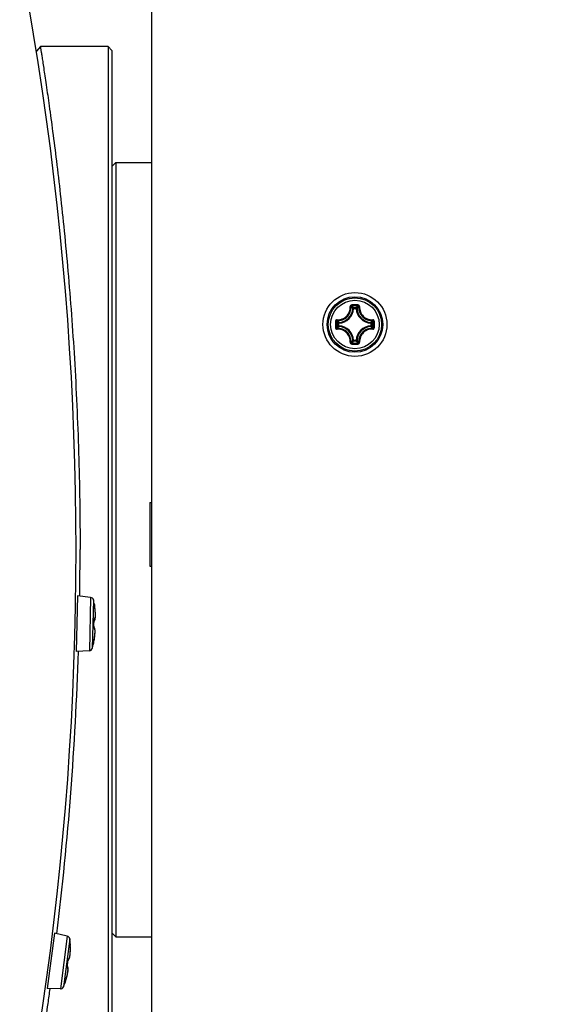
# Model space of a CAD drawing. Header units: millimetres. Extents: x 0 to 420, y 0 to 297.
# Tile 203 of 256: x 163 to 170, y 209 to 221. Entities that reach past the tile are written whole.
import ezdxf

# ---------------------------------------------------------------- set-up
doc = ezdxf.new("R2010")
doc.units = ezdxf.units.MM
doc.header["$LTSCALE"] = 23.1
doc.layers.get('0').update_dxf_attribs({"linetype": 'CONTINUOUS'})
doc.layers.add('AXES', color=7, linetype='CONTINUOUS')
doc.layers.add('DIM_PILOTEES', color=7, linetype='CONTINUOUS')
doc.styles.get("Standard").update_dxf_attribs({"font": 'txt', "width": 0.7})
doc.styles.add('TEXTSTYLE_4', font='txt')
doc.dimstyles.new('DIMSTYLE_1', dxfattribs={"dimtxt": 2.5, "dimasz": 3.5, "dimexe": 2, "dimexo": 0, "dimtad": 1, "dimdec": 0, "dimlfac": 10, "dimdsep": 46, "dimtxsty": 'Standard', "dimblk": '_FILLED', "dimblk1": '_FILLED', "dimblk2": '_FILLED', "dimcen": 0.09, "dimazin": 2, "dimtp": 1.2, "dimtm": 1.2, "dimtfac": 1, "dimtdec": 0, "dimtofl": 0, "dimtmove": 0, "dimatfit": 3, "dimldrblk": '_FILLED', "dimfxl": 0, "dimtolj": 1, "dimarcsym": 0})
doc.dimstyles.new('DIMSTYLE_5', dxfattribs={"dimtxt": 2.5, "dimasz": 3.5, "dimexe": 2, "dimexo": 0, "dimtad": 1, "dimlfac": 10, "dimdsep": 46, "dimtxsty": 'Standard', "dimblk": '_FILLED', "dimblk1": '_FILLED', "dimblk2": '_FILLED', "dimcen": 0.09, "dimazin": 2, "dimtp": 0.8, "dimtm": 0.8, "dimtfac": 1, "dimtmove": 0, "dimatfit": 2, "dimldrblk": '_FILLED', "dimfxl": 0, "dimtolj": 1, "dimarcsym": 0})

# ---------------------------------------------------------------- blocks, each defined once
blk = doc.blocks.new('_FILLED')
at = {"color": 0, "linetype": 'ByBlock'}
blk.add_solid([(0, 0), (-1, 0.1429), (-1, -0.1429)], dxfattribs=at)
blk = doc.blocks.new('*D4')
at = {"layer": 'DIM_PILOTEES', "color": 2, "linetype": 'Continuous'}
for p, q in [((169.825, 234.122), (190.886, 234.122)), ((188.886, 234.122), (188.886, 181.785)), ((188.886, 129.447), (188.886, 181.785)), ((149.276, 129.447), (190.886, 129.447))]:
    blk.add_line(p, q, dxfattribs=at)
at = {"layer": 'DIM_PILOTEES', "color": 2, "linetype": 'Continuous', "xscale": 3.5, "yscale": 3.5, "zscale": 3.5}
for p, rotation in [((188.886, 234.122), 90), ((188.886, 129.447), 270)]:
    blk.add_blockref('_FILLED', p, dxfattribs=dict(at, rotation=rotation))
at = {"layer": 'DIM_PILOTEES', "color": 2, "linetype": 'Continuous', "insert": (185.761, 188.847), "char_height": 2.5, "width": 10.98214, "attachment_point": 2, "rotation": 90, "line_spacing_factor": 0.9}
blk.add_mtext('{\\ftxt;\\W0.0001;\\H0.0001;\\~}{\\ftxt;\\W2.9285714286;\\H2.5; }{\\ftxt;\\W0.0001;\\H0.0001;\\~}', dxfattribs=at)
blk = doc.blocks.new('*D8')
at = {"layer": 'DIM_PILOTEES', "color": 2, "linetype": 'Continuous'}
for p, q in [((124.125, 214.622), (176.063, 258.233)), ((154.337, 239.99), (124.125, 214.622)), ((93.913, 189.254), (124.125, 214.622))]:
    blk.add_line(p, q, dxfattribs=at)
at = {"layer": 'DIM_PILOTEES', "color": 2, "linetype": 'Continuous', "xscale": 3.5, "yscale": 3.5, "zscale": 3.5}
for p, rotation in [((154.337, 239.99), 40.0192182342), ((93.913, 189.254), 220.0192182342)]:
    blk.add_blockref('_FILLED', p, dxfattribs=dict(at, rotation=rotation))
at = {"layer": 'DIM_PILOTEES', "color": 2, "linetype": 'Continuous', "insert": (166.988, 254.693), "char_height": 2.5, "width": 13.83929, "attachment_point": 1, "rotation": 40.0192, "line_spacing_factor": 0.9, "style": 'TEXTSTYLE_4'}
blk.add_mtext('{\\ftxt;\\W0.0001;\\H0.0001;\\~}{\\ftxt;\\W1.3333333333;\\H2.5; }{\\ftxt;\\W0.0001;\\H0.0001;\\~}{\\ftxt;\\W0.0001;\\H0.0001;\\~}{\\ftxt;\\W2.3571428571;\\H2.5; }{\\ftxt;\\W0.0001;\\H0.0001;\\~}', dxfattribs=at)

msp = doc.modelspace()

# ---------------------------------------------------------------- linework, layer by layer
at = {"color": 7, "linetype": 'Continuous'}
for p, q in [((164.5252, 186.9846), (164.5252, 228.7907)), ((163.1276, 220.922), (163.0783, 220.864)), ((163.9752, 220.922), (163.1276, 220.922)), ((163.9752, 220.922), (163.9752, 208.322)), ((164.0252, 220.872), (163.9752, 220.922)), ((164.0252, 220.872), (164.0252, 208.372)), ((164.0752, 219.472), (164.0252, 219.422)), ((164.0752, 219.472), (164.5252, 219.472)), ((164.0752, 219.472), (164.0752, 209.772)), ((167.052, 217.6423), (167.0421, 217.6428)), ((167.052, 217.6522), (167.0844, 217.6522)), ((167.052, 217.6423), (167.052, 217.6522)), ((167.0521, 217.6423), (167.0844, 217.6423)), ((167.0844, 217.6423), (167.0844, 217.6522)), ((167.0844, 217.6423), (167.0944, 217.6428)), ((166.8672, 217.4575), (166.8668, 217.4674)), ((167.2692, 217.4575), (167.2697, 217.4674)), ((166.8672, 217.4575), (166.8573, 217.4575)), ((166.8573, 217.4251), (166.8573, 217.4575)), ((166.8672, 217.4251), (166.8573, 217.4251)), ((166.8672, 217.4251), (166.8668, 217.4152)), ((166.8672, 217.4251), (166.8672, 217.4575)), ((167.2692, 217.4575), (167.2792, 217.4575)), ((167.2692, 217.4575), (167.2692, 217.4252)), ((167.2692, 217.4251), (167.2792, 217.4251)), ((167.2692, 217.4251), (167.2697, 217.4152)), ((167.2792, 217.4575), (167.2792, 217.4251)), ((167.052, 217.2403), (167.0421, 217.2398)), ((167.052, 217.2403), (167.052, 217.2304)), ((167.0844, 217.2304), (167.052, 217.2304)), ((167.0844, 217.2403), (167.0521, 217.2403)), ((167.0844, 217.2403), (167.0944, 217.2398)), ((167.0844, 217.2403), (167.0844, 217.2304)), ((163.5266, 216.572), (163.525, 216.572)), ((163.5942, 214.04), (163.5778, 213.344)), ((163.7577, 214.0218), (163.5942, 214.04)), ((163.7577, 214.0218), (163.742, 213.3545)), ((163.7922, 213.9913), (163.7779, 213.3834)), ((163.8042, 213.9333), (163.8047, 213.932)), ((163.8048, 213.9278), (163.8043, 213.9315)), ((163.8049, 213.9305), (163.8047, 213.932)), ((163.8047, 213.9284), (163.8071, 213.9132)), ((163.8091, 213.9008), (163.8048, 213.9278)), ((163.8089, 213.9024), (163.8087, 213.9033)), ((163.7978, 213.662), (163.798, 213.6619)), ((163.7981, 213.6504), (163.7986, 213.6616)), ((163.7992, 213.6486), (163.7983, 213.649)), ((163.7986, 213.6616), (163.7989, 213.6737)), ((163.7989, 213.6737), (163.7991, 213.687)), ((163.8024, 213.6459), (163.7992, 213.6486)), ((163.7996, 213.7388), (163.7998, 213.7387)), ((163.7999, 213.7236), (163.8001, 213.725)), ((163.7929, 213.4473), (163.793, 213.4485)), ((163.7932, 213.442), (163.7932, 213.4423)), ((163.7934, 213.4462), (163.794, 213.449)), ((163.7937, 213.4523), (163.794, 213.4541)), ((163.794, 213.4541), (163.7943, 213.4561)), ((163.794, 213.449), (163.7942, 213.4498)), ((163.7942, 213.4498), (163.7965, 213.4607)), ((163.7943, 213.4561), (163.7948, 213.4583)), ((163.7948, 213.4583), (163.7953, 213.4607)), ((163.7953, 213.4607), (163.7958, 213.4633)), ((163.7965, 213.4607), (163.7953, 213.4609)), ((163.7966, 213.4671), (163.7966, 213.4671)), ((163.742, 213.3545), (163.5778, 213.344)), ((163.5266, 212.672), (163.525, 212.672)), ((163.3047, 209.815), (163.2139, 209.1247)), ((163.4653, 209.7794), (163.3047, 209.815)), ((164.0752, 209.772), (164.0252, 209.822)), ((163.4653, 209.7794), (163.3782, 209.1176)), ((163.4964, 209.7453), (163.417, 209.1424)), ((164.0752, 209.772), (164.5252, 209.772)), ((163.5017, 209.6835), (163.5015, 209.682)), ((163.5015, 209.682), (163.5015, 209.6794)), ((163.5015, 209.6795), (163.5023, 209.6818)), ((163.5015, 209.6795), (163.5015, 209.6811)), ((163.5015, 209.6788), (163.5022, 209.6615)), ((163.5017, 209.6721), (163.5016, 209.6742)), ((163.5018, 209.6697), (163.5017, 209.6721)), ((163.5019, 209.6672), (163.5018, 209.6697)), ((163.502, 209.6784), (163.5019, 209.6806)), ((163.502, 209.6644), (163.5019, 209.6672)), ((163.5026, 209.6648), (163.502, 209.6784)), ((163.5026, 209.6648), (163.502, 209.6648)), ((163.5022, 209.6615), (163.502, 209.6644)), ((163.5022, 209.6615), (163.5022, 209.6615)), ((163.5033, 209.6528), (163.5026, 209.6648)), ((163.5034, 209.5897), (163.5034, 209.5906)), ((163.4707, 209.442), (163.4716, 209.4488)), ((163.474, 209.468), (163.4748, 209.475)), ((163.474, 209.4735), (163.4742, 209.4735)), ((163.4748, 209.475), (163.4755, 209.4822)), ((163.4762, 209.4851), (163.4797, 209.4866)), ((163.464, 209.3972), (163.4642, 209.3972)), ((163.4643, 209.3976), (163.465, 209.3962)), ((163.4649, 209.399), (163.4645, 209.3992)), ((163.4649, 209.3993), (163.465, 209.4019)), ((163.4649, 209.399), (163.4649, 209.3993)), ((163.4679, 209.3966), (163.4649, 209.399)), ((163.4721, 209.3306), (163.4741, 209.3457)), ((163.4729, 209.3365), (163.473, 209.337)), ((163.4381, 209.1988), (163.4378, 209.1986)), ((163.4385, 209.1994), (163.4381, 209.1988)), ((163.4382, 209.2004), (163.4391, 209.2035)), ((163.4439, 209.2186), (163.4387, 209.2024)), ((163.4391, 209.2035), (163.4394, 209.2044)), ((163.4391, 209.2023), (163.4391, 209.2035)), ((163.4394, 209.2044), (163.4397, 209.2056)), ((163.4397, 209.2056), (163.4404, 209.2077)), ((163.4404, 209.2077), (163.4411, 209.21)), ((163.4411, 209.21), (163.4419, 209.2126)), ((163.4419, 209.2126), (163.4432, 209.2165)), ((163.4432, 209.2165), (163.4439, 209.2186)), ((163.3782, 209.1176), (163.2139, 209.1247))]:
    msp.add_line(p, q, dxfattribs=at)
for points in [[(163.8048, 213.9278), (163.8049, 213.9283), (163.8049, 213.9305)], [(163.8173, 213.7857), (163.8177, 213.7927), (163.8178, 213.8004), (163.8178, 213.8087), (163.8175, 213.8178), (163.8171, 213.8277), (163.8164, 213.8382), (163.8155, 213.8495), (163.8143, 213.8614), (163.8128, 213.874), (163.8111, 213.8871), (163.8091, 213.9008)], [(163.7999, 213.7249), (163.801, 213.7254), (163.8043, 213.7278), (163.8071, 213.731), (163.8093, 213.7347), (163.8112, 213.7389), (163.8127, 213.7437), (163.8141, 213.7492), (163.8152, 213.7555), (163.8162, 213.7627), (163.8169, 213.7708), (163.8174, 213.78), (163.8176, 213.7901), (163.8176, 213.7907)], [(163.8001, 213.747), (163.8013, 213.7473), (163.8046, 213.7488), (163.8075, 213.7512), (163.8098, 213.754), (163.8116, 213.7571), (163.813, 213.7606), (163.8142, 213.7644), (163.8153, 213.7688), (163.8161, 213.7738), (163.8168, 213.7794), (163.8173, 213.7857)], [(163.7983, 213.6486), (163.7982, 213.6497), (163.7981, 213.6509), (163.798, 213.6523), (163.7979, 213.6538), (163.7979, 213.6555), (163.7979, 213.6572), (163.7979, 213.659), (163.798, 213.6609)], [(163.798, 213.6609), (163.7983, 213.6668), (163.7986, 213.6739), (163.7989, 213.681), (163.7992, 213.6881), (163.7994, 213.6951), (163.7996, 213.7053)], [(163.7988, 213.6463), (163.7988, 213.6463), (163.7987, 213.6466), (163.7986, 213.647), (163.7985, 213.6477), (163.7983, 213.6486)], [(163.7996, 213.7053), (163.7998, 213.7123), (163.7998, 213.7194), (163.7999, 213.7265), (163.7999, 213.7336)], [(163.7999, 213.7336), (163.7998, 213.7395), (163.7998, 213.7411), (163.7999, 213.7427), (163.7999, 213.7442), (163.8, 213.7456), (163.8001, 213.7469)], [(163.8001, 213.7469), (163.8003, 213.7481), (163.8004, 213.7492), (163.8005, 213.7501), (163.8007, 213.7509), (163.8008, 213.7515), (163.8009, 213.752)], [(163.8121, 213.572), (163.8127, 213.5831), (163.813, 213.5933), (163.8129, 213.6024), (163.8126, 213.6106), (163.812, 213.6178), (163.8111, 213.6242), (163.8101, 213.6298), (163.8087, 213.6346), (163.8071, 213.6389), (163.805, 213.6426), (163.8024, 213.6459)], [(163.7965, 213.4607), (163.799, 213.4729), (163.8017, 213.4865), (163.804, 213.4996), (163.806, 213.5121), (163.8078, 213.5239), (163.8093, 213.5351), (163.8104, 213.5456), (163.8114, 213.5554), (163.812, 213.5645), (163.8125, 213.5729), (163.8127, 213.5805), (163.8127, 213.5825)], [(163.7966, 213.4671), (163.799, 213.4786), (163.8017, 213.4924), (163.8042, 213.5064), (163.8064, 213.5203), (163.8083, 213.534), (163.8099, 213.5473), (163.8112, 213.56), (163.8121, 213.572)], [(163.793, 213.4485), (163.7931, 213.4489), (163.7932, 213.4494), (163.7933, 213.4501), (163.7934, 213.4507), (163.7935, 213.4515), (163.7937, 213.4523)], [(163.7935, 213.4457), (163.7932, 213.4479), (163.793, 213.4485)], [(163.7932, 213.442), (163.7934, 213.4435), (163.7935, 213.4457)], [(163.7958, 213.4633), (163.7963, 213.4659), (163.7966, 213.4671)], [(163.5001, 209.5429), (163.5011, 209.5525), (163.502, 209.5629), (163.5027, 209.574), (163.5033, 209.5858), (163.5036, 209.5981), (163.5037, 209.6109), (163.5036, 209.6239), (163.5033, 209.6371), (163.5028, 209.6503), (163.5022, 209.6615)], [(163.5002, 209.5434), (163.5009, 209.5493), (163.5019, 209.5581), (163.5027, 209.5676), (163.5033, 209.5779), (163.5038, 209.5889), (163.5041, 209.6006), (163.5042, 209.6129), (163.5041, 209.6257), (163.5038, 209.6391), (163.5033, 209.6528)], [(163.5016, 209.6742), (163.5016, 209.6761), (163.5015, 209.677), (163.5015, 209.6778), (163.5015, 209.6785), (163.5015, 209.6791), (163.5015, 209.6795)], [(163.5023, 209.6818), (163.5025, 209.6844), (163.5024, 209.6848)], [(163.4705, 209.4402), (163.4714, 209.4472), (163.4722, 209.4543), (163.473, 209.4613), (163.4737, 209.4684)], [(163.4716, 209.4488), (163.4723, 209.4539), (163.4732, 209.4609), (163.474, 209.468)], [(163.4737, 209.4684), (163.4743, 209.4744), (163.4745, 209.4762), (163.4748, 209.4778), (163.475, 209.4794), (163.4753, 209.481), (163.4756, 209.4824), (163.4759, 209.4837), (163.4761, 209.4848)], [(163.4761, 209.4848), (163.4764, 209.4859), (163.4767, 209.4867), (163.4769, 209.4874), (163.4771, 209.4879)], [(163.4797, 209.4866), (163.4828, 209.4889), (163.4854, 209.4917), (163.4877, 209.4949), (163.4896, 209.4986), (163.4915, 209.5028), (163.4931, 209.5076), (163.4947, 209.5131), (163.4962, 209.5193), (163.4976, 209.5264), (163.4989, 209.5342), (163.5001, 209.5429)], [(163.4439, 209.2186), (163.4476, 209.23), (163.4517, 209.2432), (163.4554, 209.256), (163.4588, 209.2684), (163.4619, 209.2803), (163.4646, 209.2916), (163.467, 209.3024), (163.4691, 209.3125), (163.4708, 209.3219), (163.4721, 209.3306)], [(163.4633, 209.3832), (163.4633, 209.3832), (163.4632, 209.3835), (163.4632, 209.384), (163.4631, 209.3846), (163.4631, 209.3855), (163.4631, 209.3865), (163.4632, 209.3876)], [(163.4632, 209.3876), (163.4632, 209.3889), (163.4633, 209.3903), (163.4635, 209.3917), (163.4636, 209.3933), (163.4639, 209.3949), (163.4641, 209.3966)], [(163.4667, 209.3855), (163.4635, 209.3877), (163.4632, 209.3878)], [(163.4641, 209.3966), (163.465, 209.4021), (163.4661, 209.4091), (163.4672, 209.4161), (163.4682, 209.4231), (163.4692, 209.4302), (163.4705, 209.4402)], [(163.4732, 209.3385), (163.4739, 209.3458), (163.4744, 209.3524), (163.4745, 209.3582), (163.4744, 209.3635), (163.474, 209.3682), (163.4734, 209.3723), (163.4724, 209.3761), (163.4711, 209.3796), (163.4692, 209.3827), (163.4667, 209.3855)], [(163.4741, 209.3457), (163.4749, 209.3536), (163.4754, 209.3608), (163.4755, 209.3672), (163.4754, 209.3729), (163.475, 209.378), (163.4744, 209.3825), (163.4734, 209.3866), (163.4721, 209.3903), (163.4703, 209.3936), (163.4679, 209.3966)], [(163.4385, 209.1994), (163.4387, 209.1997), (163.4391, 209.2023)]]:
    msp.add_lwpolyline(points, dxfattribs=at)
for radius in [0.4, 0.3482, 0.3481, 0.3338, 0.304]:
    msp.add_circle((167.0682, 217.4413), radius, dxfattribs=at)
for centre, radius, start, end in [((124.1252, 214.622), 39.45, 343.21331, 16.78669), ((166.8582, 217.6513), 0.1841, 272.6606, 357.33932), ((166.8582, 217.6513), 0.194, 272.65943, 357.34057), ((167.069, 206.2696), 11.4164, 89.81044, 90.19678), ((167.0682, 206.3527), 11.3214, 89.80689, 90.19321), ((166.6742, 217.2918), 0.5222, 43.64832, 47.03641), ((167.4623, 217.2918), 0.5222, 132.96337, 136.35171), ((167.2782, 217.6513), 0.194, 182.65941, 267.34055), ((167.2782, 217.6513), 0.1841, 182.66067, 267.33932), ((178.2397, 217.4413), 11.4162, 179.80704, 180.0002), ((178.1571, 217.4413), 11.3215, 179.80685, 180.19315), ((167.2176, 217.8352), 0.522, 222.96287, 226.35218), ((166.9187, 217.8354), 0.5222, 313.64832, 317.0364), ((155.9795, 217.4413), 11.3215, 359.80685, 0.19315), ((155.8968, 217.4413), 11.4162, 359.99975, 0.1929), ((178.2397, 217.4413), 11.4162, 179.99975, 180.1929), ((167.2176, 217.0473), 0.5221, 133.64789, 137.03688), ((166.8582, 217.2313), 0.1841, 2.6606, 87.33939), ((166.8582, 217.2313), 0.194, 2.65944, 87.34057), ((167.2782, 217.2313), 0.194, 92.65924, 177.34041), ((167.2782, 217.2313), 0.1841, 92.66067, 177.33932), ((166.9188, 217.0473), 0.5222, 42.96338, 46.35171), ((155.8968, 217.4413), 11.4162, 359.80704, 0.0002), ((166.6743, 217.5907), 0.522, 312.96286, 316.35218), ((167.4623, 217.5908), 0.5222, 223.64833, 227.03641), ((167.069, 228.613), 11.4164, 269.8032, 270.18954), ((167.0682, 228.53), 11.3214, 269.80679, 270.19311), ((123.4815, 214.6219), 40.1438, 359.16483, 0.00007), ((163.7533, 213.9821), 0.04, 13.32713, 83.65), ((162.6246, 213.7147), 1.2, 10.43324, 13.32713), ((163.7944, 213.9315), 0.01, 358.91685, 10.3897), ((162.8915, 213.7594), 0.9284, 8.91413, 9.53037), ((162.8992, 213.7606), 0.9206, 8.49744, 8.85523), ((162.9128, 213.7627), 0.9069, 8.07255, 8.49778), ((162.9282, 213.7649), 0.8913, 7.71859, 8.07239), ((162.9482, 213.7676), 0.8711, 7.25656, 7.71921), ((162.9775, 213.7713), 0.8417, 6.7396, 7.25709), ((163.0078, 213.7749), 0.8111, 6.32666, 6.73916), ((163.0381, 213.7782), 0.7806, 5.92119, 6.3268), ((163.0676, 213.7813), 0.7509, 5.57318, 5.92084), ((163.1118, 213.7855), 0.7065, 4.81167, 5.57784), ((163.1529, 213.7891), 0.6653, 4.58666, 4.80648), ((163.905, 213.656), 0.1074, 176.81174, 177.71886), ((162.6025, 213.7286), 1.1972, 356.81049, 358.64977), ((162.6031, 213.7286), 1.1965, 358.65005, 0.49003), ((163.9074, 213.7397), 0.1078, 179.60447, 180.49139), ((163.0284, 213.6367), 0.7866, 350.83654, 351.18128), ((163.0544, 213.6327), 0.7603, 351.17857, 351.94189), ((163.0829, 213.6286), 0.7315, 351.94437, 352.29151), ((162.6246, 213.7147), 1.2, 343.97287, 346.86676), ((163.7829, 213.4472), 0.01, 346.92878, 1.22357), ((163.9035, 213.4319), 0.1118, 170.77314, 171.39315), ((162.9847, 213.6441), 0.831, 347.70641, 348.96661), ((162.9827, 213.6445), 0.833, 348.96462, 349.22464), ((162.9862, 213.6438), 0.8294, 349.22441, 349.72493), ((162.9932, 213.6426), 0.8223, 349.72497, 350.06465), ((163.0088, 213.6398), 0.8064, 350.06296, 350.8351), ((123.5045, 214.621), 40.1207, 353.10715, 358.17851), ((163.7395, 213.3944), 0.04, 273.65, 343.97287), ((163.4567, 209.7403), 0.04, 7.17713, 77.5), ((162.3058, 209.5954), 1.2, 4.27029, 7.17713), ((163.6321, 209.6803), 0.1306, 180.40846, 180.64907), ((163.4917, 209.6828), 0.0101, 350.45313, 4.21297), ((162.6499, 209.6106), 0.8538, 2.13151, 3.41685), ((162.6527, 209.6107), 0.851, 1.96933, 2.13245), ((162.6579, 209.6108), 0.8458, 1.47509, 1.9697), ((162.6663, 209.6111), 0.8374, 1.20359, 1.47487), ((162.7861, 209.611), 0.7176, 358.36965, 359.38825), ((162.707, 209.6117), 0.7967, 359.62049, 1.21989), ((162.7483, 209.6115), 0.7554, 359.38092, 359.61402), ((162.2802, 209.5918), 1.1997, 352.50018, 354.33761), ((163.5812, 209.4628), 0.1077, 173.44522, 174.33734), ((163.5705, 209.3797), 0.108, 170.66171, 171.56169), ((162.2805, 209.5918), 1.1994, 350.66214, 352.4999), ((162.3058, 209.5954), 1.2, 337.82287, 340.72971), ((163.4284, 209.2019), 0.01, 340.77923, 353.07411), ((162.5876, 209.5033), 0.9024, 341.61517, 342.68414), ((162.5995, 209.4995), 0.8899, 342.68424, 343.06429), ((162.611, 209.496), 0.8779, 343.06422, 343.45265), ((162.6262, 209.4915), 0.862, 343.45242, 343.85783), ((162.6508, 209.4844), 0.8364, 343.85665, 344.45145), ((162.6777, 209.4769), 0.8084, 344.45241, 344.83804), ((162.704, 209.4698), 0.7813, 344.8376, 345.26774), ((162.7299, 209.463), 0.7544, 345.26834, 345.58982), ((162.7696, 209.4529), 0.7135, 345.58499, 346.3804), ((162.8076, 209.4436), 0.6744, 346.38561, 346.59603), ((163.38, 209.1575), 0.04, 267.5, 337.82287)]:
    msp.add_arc(centre, radius, start, end, dxfattribs=at)
for points, knots in [([(163.1276, 220.922), (163.1281, 220.9216), (163.1276, 220.9185), (163.1294, 220.9134), (163.1304, 220.9037), (163.1339, 220.8838), (163.1391, 220.8492), (163.1474, 220.7968), (163.1578, 220.7294), (163.1704, 220.6474), (163.1849, 220.5507), (163.2082, 220.3933), (163.2414, 220.1618), (163.2846, 219.8438), (163.3314, 219.4746), (163.3802, 219.0579), (163.4288, 218.5979), (163.4929, 217.913), (163.5608, 216.9881), (163.6131, 215.8249), (163.6252, 215.0264), (163.6252, 214.622)], [0, 0, 0, 0, 0.0003011, 0.0012045, 0.00271, 0.0048174, 0.0108318, 0.0192358, 0.0300161, 0.0431504, 0.0586124, 0.0763727, 0.1186215, 0.1695128, 0.228547, 0.2951099, 0.3684915, 0.4478981, 0.6213154, 0.8082207, 1, 1, 1, 1]), ([(166.845, 217.5002), (166.8666, 217.499), (166.9109, 217.5058), (166.9672, 217.5423), (167.0037, 217.5986), (167.0106, 217.6429), (167.0094, 217.6645)], [0, 0, 0, 0, 0.2488342, 0.500002, 0.7511665, 1, 1, 1, 1]), ([(166.8459, 217.4898), (166.8688, 217.4885), (166.9157, 217.4956), (166.9753, 217.5342), (167.0139, 217.5938), (167.0211, 217.6408), (167.0198, 217.6636)], [0, 0, 0, 0, 0.2489804, 0.5000021, 0.7510204, 1, 1, 1, 1]), ([(167.0297, 217.6859), (167.0243, 217.6859), (167.0131, 217.6813), (167.0091, 217.6698), (167.0094, 217.6645)], [0, 0, 0, 0, 0.5030547, 1, 1, 1, 1]), ([(167.0094, 217.6647), (167.0117, 217.6648), (167.0149, 217.6649), (167.0182, 217.6644), (167.0195, 217.664), (167.0198, 217.6636)], [0, 0, 0, 0, 0.6545851, 0.8795181, 1, 1, 1, 1]), ([(167.0301, 217.6739), (167.0274, 217.674), (167.0218, 217.6718), (167.0197, 217.6662), (167.0198, 217.6636)], [0, 0, 0, 0, 0.5063564, 1, 1, 1, 1]), ([(167.0421, 217.6428), (167.0403, 217.6445), (167.0331, 217.6516), (167.0256, 217.6585), (167.0198, 217.6636)], [0, 0, 0, 0, 0.2451287, 1, 1, 1, 1]), ([(167.0298, 217.6859), (167.0297, 217.6833), (167.0297, 217.6797), (167.03, 217.6757), (167.0299, 217.6744), (167.0301, 217.6739)], [0, 0, 0, 0, 0.6615052, 0.8927289, 1, 1, 1, 1]), ([(167.0944, 217.6428), (167.0961, 217.6445), (167.1034, 217.6516), (167.1109, 217.6585), (167.1167, 217.6636)], [0, 0, 0, 0, 0.2451275, 1, 1, 1, 1]), ([(167.1067, 217.6859), (167.1068, 217.6833), (167.1068, 217.6797), (167.1065, 217.6757), (167.1065, 217.6744), (167.1064, 217.6739)], [0, 0, 0, 0, 0.661448, 0.89268, 1, 1, 1, 1]), ([(167.1167, 217.6636), (167.1168, 217.6662), (167.1146, 217.6718), (167.1091, 217.674), (167.1064, 217.6739)], [0, 0, 0, 0, 0.4936334, 1, 1, 1, 1]), ([(167.1271, 217.6645), (167.1274, 217.6698), (167.1233, 217.6813), (167.1121, 217.6859), (167.1067, 217.6859)], [0, 0, 0, 0, 0.4969442, 1, 1, 1, 1]), ([(167.1167, 217.6636), (167.1154, 217.6408), (167.1226, 217.5938), (167.1612, 217.5342), (167.2207, 217.4956), (167.2677, 217.4885), (167.2905, 217.4898)], [0, 0, 0, 0, 0.2489812, 0.4999969, 0.7510186, 1, 1, 1, 1]), ([(167.1271, 217.6647), (167.1248, 217.6648), (167.1216, 217.6649), (167.1182, 217.6644), (167.1169, 217.664), (167.1167, 217.6636)], [0, 0, 0, 0, 0.6546352, 0.8795639, 1, 1, 1, 1]), ([(167.1271, 217.6645), (167.1259, 217.6429), (167.1328, 217.5986), (167.1693, 217.5423), (167.2255, 217.5058), (167.2699, 217.499), (167.2914, 217.5002)], [0, 0, 0, 0, 0.2488362, 0.4999983, 0.7511665, 1, 1, 1, 1]), ([(166.845, 217.5002), (166.8397, 217.5005), (166.8283, 217.4964), (166.8236, 217.4852), (166.8236, 217.4798)], [0, 0, 0, 0, 0.4969296, 1, 1, 1, 1]), ([(166.8236, 217.4798), (166.8263, 217.4798), (166.8298, 217.4798), (166.8338, 217.4796), (166.8352, 217.4796), (166.8356, 217.4795)], [0, 0, 0, 0, 0.6614743, 0.8927027, 1, 1, 1, 1]), ([(166.8459, 217.4898), (166.8433, 217.4899), (166.8377, 217.4877), (166.8356, 217.4821), (166.8356, 217.4795)], [0, 0, 0, 0, 0.4936422, 1, 1, 1, 1]), ([(166.8448, 217.5002), (166.8447, 217.4979), (166.8446, 217.4947), (166.8452, 217.4913), (166.8456, 217.49), (166.8459, 217.4898)], [0, 0, 0, 0, 0.6546352, 0.8795637, 1, 1, 1, 1]), ([(166.8668, 217.4674), (166.865, 217.4692), (166.8579, 217.4765), (166.851, 217.484), (166.8459, 217.4898)], [0, 0, 0, 0, 0.245124, 1, 1, 1, 1]), ([(167.2697, 217.4674), (167.2715, 217.4692), (167.2786, 217.4765), (167.2855, 217.484), (167.2905, 217.4898)], [0, 0, 0, 0, 0.2451287, 1, 1, 1, 1]), ([(167.2792, 217.4575), (167.2791, 217.46), (167.2771, 217.465), (167.2722, 217.4673), (167.2697, 217.4674)], [0, 0, 0, 0, 0.4999791, 1, 1, 1, 1]), ([(167.2916, 217.5002), (167.2918, 217.4979), (167.2918, 217.4947), (167.2913, 217.4913), (167.2909, 217.49), (167.2905, 217.4898)], [0, 0, 0, 0, 0.6545981, 0.8795287, 1, 1, 1, 1]), ([(167.3009, 217.4795), (167.3009, 217.4821), (167.2987, 217.4877), (167.2931, 217.4899), (167.2905, 217.4898)], [0, 0, 0, 0, 0.5063605, 1, 1, 1, 1]), ([(167.3129, 217.4798), (167.3128, 217.4852), (167.3082, 217.4964), (167.2968, 217.5005), (167.2914, 217.5002)], [0, 0, 0, 0, 0.5030512, 1, 1, 1, 1]), ([(167.3129, 217.4798), (167.3102, 217.4798), (167.3066, 217.4798), (167.3027, 217.4796), (167.3013, 217.4796), (167.3009, 217.4795)], [0, 0, 0, 0, 0.6615051, 0.8927291, 1, 1, 1, 1]), ([(166.8236, 217.4028), (166.8263, 217.4028), (166.8298, 217.4028), (166.8338, 217.403), (166.8352, 217.403), (166.8356, 217.4031)], [0, 0, 0, 0, 0.6615051, 0.8927291, 1, 1, 1, 1]), ([(166.8236, 217.4028), (166.8236, 217.3974), (166.8283, 217.3862), (166.8397, 217.3821), (166.845, 217.3824)], [0, 0, 0, 0, 0.5030512, 1, 1, 1, 1]), ([(166.8356, 217.4031), (166.8356, 217.4005), (166.8377, 217.3949), (166.8433, 217.3927), (166.8459, 217.3928)], [0, 0, 0, 0, 0.5063605, 1, 1, 1, 1]), ([(166.8448, 217.3824), (166.8447, 217.3847), (166.8446, 217.3879), (166.8452, 217.3913), (166.8456, 217.3926), (166.8459, 217.3928)], [0, 0, 0, 0, 0.6545981, 0.8795287, 1, 1, 1, 1]), ([(167.0094, 217.2181), (167.0106, 217.2397), (167.0037, 217.284), (166.9672, 217.3403), (166.911, 217.3768), (166.8666, 217.3836), (166.845, 217.3824)], [0, 0, 0, 0, 0.2488362, 0.4999983, 0.7511665, 1, 1, 1, 1]), ([(166.8668, 217.4152), (166.865, 217.4134), (166.8579, 217.4061), (166.851, 217.3986), (166.8459, 217.3928)], [0, 0, 0, 0, 0.2451256, 1, 1, 1, 1]), ([(167.0198, 217.219), (167.0211, 217.2418), (167.0139, 217.2888), (166.9753, 217.3484), (166.9157, 217.387), (166.8688, 217.3941), (166.8459, 217.3928)], [0, 0, 0, 0, 0.2489812, 0.4999969, 0.7510186, 1, 1, 1, 1]), ([(166.8573, 217.4251), (166.8573, 217.4226), (166.8593, 217.4176), (166.8643, 217.4153), (166.8668, 217.4152)], [0, 0, 0, 0, 0.4999791, 1, 1, 1, 1]), ([(167.2905, 217.3928), (167.2677, 217.3941), (167.2207, 217.387), (167.1612, 217.3484), (167.1226, 217.2888), (167.1154, 217.2418), (167.1167, 217.219)], [0, 0, 0, 0, 0.2489801, 0.5000019, 0.7510202, 1, 1, 1, 1]), ([(167.2914, 217.3824), (167.2699, 217.3836), (167.2255, 217.3768), (167.1693, 217.3403), (167.1328, 217.284), (167.1259, 217.2397), (167.1271, 217.2181)], [0, 0, 0, 0, 0.2488323, 0.5000004, 0.7511649, 1, 1, 1, 1]), ([(167.2697, 217.4152), (167.2722, 217.4153), (167.2771, 217.4176), (167.2791, 217.4226), (167.2792, 217.4251)], [0, 0, 0, 0, 0.5000209, 1, 1, 1, 1]), ([(167.2697, 217.4152), (167.2715, 217.4134), (167.2786, 217.4061), (167.2855, 217.3986), (167.2905, 217.3928)], [0, 0, 0, 0, 0.2451275, 1, 1, 1, 1]), ([(167.2905, 217.3928), (167.2931, 217.3927), (167.2987, 217.3949), (167.3009, 217.4005), (167.3009, 217.4031)], [0, 0, 0, 0, 0.493642, 1, 1, 1, 1]), ([(167.2916, 217.3824), (167.2918, 217.3847), (167.2918, 217.3879), (167.2913, 217.3913), (167.2909, 217.3926), (167.2905, 217.3928)], [0, 0, 0, 0, 0.6546341, 0.8795629, 1, 1, 1, 1]), ([(167.2914, 217.3824), (167.2968, 217.3821), (167.3082, 217.3862), (167.3129, 217.3974), (167.3129, 217.4028)], [0, 0, 0, 0, 0.496947, 1, 1, 1, 1]), ([(167.3129, 217.4028), (167.3102, 217.4028), (167.3066, 217.4028), (167.3027, 217.403), (167.3013, 217.403), (167.3009, 217.4031)], [0, 0, 0, 0, 0.6614811, 0.8927085, 1, 1, 1, 1]), ([(167.0094, 217.2181), (167.0091, 217.2128), (167.0131, 217.2013), (167.0243, 217.1967), (167.0297, 217.1967)], [0, 0, 0, 0, 0.4969656, 1, 1, 1, 1]), ([(167.0094, 217.2179), (167.0117, 217.2178), (167.0149, 217.2177), (167.0182, 217.2182), (167.0195, 217.2186), (167.0198, 217.219)], [0, 0, 0, 0, 0.6546352, 0.8795639, 1, 1, 1, 1]), ([(167.0198, 217.219), (167.0197, 217.2164), (167.0218, 217.2108), (167.0274, 217.2086), (167.0301, 217.2087)], [0, 0, 0, 0, 0.4936334, 1, 1, 1, 1]), ([(167.0421, 217.2398), (167.0403, 217.2381), (167.0331, 217.231), (167.0256, 217.2241), (167.0198, 217.219)], [0, 0, 0, 0, 0.245124, 1, 1, 1, 1]), ([(167.0844, 217.2304), (167.0869, 217.2304), (167.092, 217.2324), (167.0942, 217.2374), (167.0944, 217.2398)], [0, 0, 0, 0, 0.4999791, 1, 1, 1, 1]), ([(167.0944, 217.2398), (167.0961, 217.2381), (167.1034, 217.231), (167.1109, 217.2241), (167.1167, 217.219)], [0, 0, 0, 0, 0.2451287, 1, 1, 1, 1]), ([(167.1064, 217.2087), (167.1091, 217.2086), (167.1146, 217.2108), (167.1168, 217.2164), (167.1167, 217.219)], [0, 0, 0, 0, 0.5063566, 1, 1, 1, 1]), ([(167.1067, 217.1967), (167.1121, 217.1967), (167.1233, 217.2013), (167.1274, 217.2128), (167.1271, 217.2181)], [0, 0, 0, 0, 0.5030873, 1, 1, 1, 1]), ([(167.1271, 217.2179), (167.1248, 217.2177), (167.1216, 217.2177), (167.1182, 217.2182), (167.1169, 217.2186), (167.1167, 217.219)], [0, 0, 0, 0, 0.6545308, 0.8794748, 1, 1, 1, 1]), ([(167.0298, 217.1967), (167.0297, 217.1993), (167.0297, 217.2029), (167.0299, 217.2069), (167.0299, 217.2082), (167.0301, 217.2087)], [0, 0, 0, 0, 0.661448, 0.89268, 1, 1, 1, 1]), ([(167.1067, 217.1967), (167.1067, 217.1993), (167.1068, 217.2029), (167.1065, 217.2069), (167.1065, 217.2082), (167.1064, 217.2087)], [0, 0, 0, 0, 0.6615052, 0.8927289, 1, 1, 1, 1]), ([(163.8042, 213.9333), (163.804, 213.9336), (163.8045, 213.9301), (163.8045, 213.9297), (163.8047, 213.9284)], [0, 0, 0, 0, 0.2165759, 1, 1, 1, 1]), ([(163.8034, 213.7579), (163.8047, 213.7572), (163.8079, 213.7562), (163.8121, 213.7601), (163.8145, 213.7666), (163.8165, 213.7763), (163.8176, 213.789), (163.8179, 213.8046), (163.8174, 213.8227), (163.8166, 213.8355), (163.8161, 213.8423)], [0, 0, 0, 0, 0.0461452, 0.0938268, 0.167099, 0.2730408, 0.4120836, 0.5821302, 0.7796208, 1, 1, 1, 1]), ([(163.7977, 213.6603), (163.7977, 213.6593), (163.7976, 213.6556), (163.7977, 213.6519), (163.7979, 213.6492)], [0, 0, 0, 0, 0.2650515, 1, 1, 1, 1]), ([(163.7979, 213.6492), (163.7981, 213.647), (163.7985, 213.6442), (163.7995, 213.6412), (163.8003, 213.6404), (163.8007, 213.6404)], [0, 0, 0, 0, 0.6858688, 0.88689, 1, 1, 1, 1]), ([(163.8001, 213.7494), (163.8, 213.7487), (163.7997, 213.7457), (163.7996, 213.7428), (163.7996, 213.7405)], [0, 0, 0, 0, 0.2313706, 1, 1, 1, 1]), ([(163.8064, 213.7503), (163.8058, 213.7455), (163.8044, 213.7377), (163.8017, 213.7299), (163.7999, 213.7272)], [0, 0, 0, 0, 0.5936348, 1, 1, 1, 1]), ([(163.8034, 213.7579), (163.8032, 213.7581), (163.8024, 213.7579), (163.8019, 213.7571), (163.8012, 213.7557), (163.8006, 213.753), (163.8002, 213.7507), (163.8001, 213.7494)], [0, 0, 0, 0, 0.1025065, 0.1806274, 0.2876372, 0.5904286, 1, 1, 1, 1]), ([(163.8078, 213.5305), (163.8089, 213.5381), (163.8106, 213.5528), (163.8123, 213.5739), (163.813, 213.5928), (163.8127, 213.609), (163.8114, 213.622), (163.8094, 213.6307), (163.807, 213.6358), (163.8048, 213.639), (163.8023, 213.6404), (163.8007, 213.6404)], [0, 0, 0, 0, 0.2021835, 0.3889313, 0.5554522, 0.6976834, 0.8126382, 0.8989287, 0.9317212, 0.9584302, 1, 1, 1, 1]), ([(163.793, 213.4486), (163.7929, 213.4478), (163.7928, 213.4466), (163.7925, 213.4453), (163.7927, 213.4449)], [0, 0, 0, 0, 0.7002431, 1, 1, 1, 1]), ([(163.7932, 213.4424), (163.7933, 213.443), (163.7932, 213.4439), (163.7928, 213.4447), (163.7927, 213.4449)], [0, 0, 0, 0, 0.7261489, 1, 1, 1, 1]), ([(163.7966, 213.4671), (163.7962, 213.4655), (163.795, 213.4598), (163.7939, 213.454), (163.7932, 213.4498)], [0, 0, 0, 0, 0.2788767, 1, 1, 1, 1]), ([(163.4801, 209.4938), (163.4815, 209.4934), (163.4853, 209.4941), (163.4893, 209.4992), (163.4928, 209.5071), (163.496, 209.5183), (163.4987, 209.5325), (163.5009, 209.5496), (163.5025, 209.5689), (163.5032, 209.5826), (163.5034, 209.5897)], [0, 0, 0, 0, 0.0420405, 0.0984814, 0.1816115, 0.2941495, 0.4353068, 0.6025672, 0.7922785, 1, 1, 1, 1]), ([(163.5017, 209.6835), (163.5018, 209.6836), (163.5022, 209.6839), (163.5025, 209.6844), (163.5025, 209.6847)], [0, 0, 0, 0, 0.312939, 1, 1, 1, 1]), ([(163.4761, 209.4859), (163.4759, 209.485), (163.4751, 209.4815), (163.4745, 209.4779), (163.4742, 209.4751)], [0, 0, 0, 0, 0.2289103, 1, 1, 1, 1]), ([(163.4801, 209.4938), (163.4792, 209.4941), (163.4771, 209.4903), (163.4766, 209.4879), (163.4761, 209.4859)], [0, 0, 0, 0, 0.297982, 1, 1, 1, 1]), ([(163.4637, 209.3955), (163.4636, 209.3945), (163.4631, 209.391), (163.4628, 209.3874), (163.4628, 209.3848)], [0, 0, 0, 0, 0.2701196, 1, 1, 1, 1]), ([(163.4628, 209.3848), (163.4628, 209.3837), (163.4629, 209.3816), (163.463, 209.3792), (163.464, 209.3769), (163.4648, 209.3771)], [0, 0, 0, 0, 0.4131817, 0.719525, 1, 1, 1, 1]), ([(163.4636, 209.2872), (163.4652, 209.294), (163.468, 209.3068), (163.4714, 209.3251), (163.4735, 209.3411), (163.4745, 209.3545), (163.4741, 209.3649), (163.4727, 209.3723), (163.4695, 209.3773), (163.4661, 209.3775), (163.4648, 209.3771)], [0, 0, 0, 0, 0.2163126, 0.4114316, 0.5808157, 0.720849, 0.8292629, 0.906002, 0.9563181, 1, 1, 1, 1]), ([(163.465, 209.3962), (163.4654, 209.3954), (163.4667, 209.3917), (163.4672, 209.3878), (163.4674, 209.3847)], [0, 0, 0, 0, 0.2035459, 1, 1, 1, 1]), ([(163.4387, 209.2024), (163.4386, 209.2019), (163.4383, 209.201), (163.438, 209.1996), (163.4379, 209.1992), (163.4378, 209.1986), (163.4378, 209.1986)], [0, 0, 0, 0, 0.4444653, 0.7637379, 0.9494158, 1, 1, 1, 1]), ([(163.2463, 209.1201), (163.2378, 209.0585), (163.2215, 208.9432), (163.1982, 208.7821), (163.1777, 208.6449), (163.1605, 208.5321), (163.1483, 208.4535), (163.1405, 208.4031), (163.1359, 208.3747), (163.1328, 208.3526), (163.1293, 208.3366), (163.1295, 208.3274), (163.1271, 208.3229), (163.1276, 208.322)], [0, 0, 0, 0, 0.2311121, 0.433078, 0.6051502, 0.7467006, 0.8572703, 0.9008115, 0.9364827, 0.9642586, 0.9841137, 0.9960284, 1, 1, 1, 1])]:
    msp.add_open_spline(points, degree=3, knots=knots, dxfattribs=at)
for points in [[(167.052, 217.6522), (167.0496, 217.6522), (167.0445, 217.6502), (167.0422, 217.6452), (167.0421, 217.6428)], [(167.0944, 217.6428), (167.0942, 217.6452), (167.092, 217.6502), (167.0869, 217.6522), (167.0844, 217.6522)], [(166.8668, 217.4674), (166.8643, 217.4673), (166.8593, 217.465), (166.8573, 217.46), (166.8573, 217.4575)], [(167.0421, 217.2398), (167.0422, 217.2374), (167.0445, 217.2324), (167.0496, 217.2304), (167.052, 217.2304)], [(163.8007, 213.6404), (163.8008, 213.6428), (163.8, 213.6454), (163.7986, 213.6473)], [(163.8034, 213.7579), (163.8035, 213.7554), (163.8024, 213.7527), (163.8007, 213.7508)], [(163.4801, 209.4938), (163.4799, 209.4914), (163.4787, 209.4889), (163.4768, 209.4872)], [(163.4648, 209.3771), (163.4652, 209.3796), (163.4646, 209.3824), (163.4632, 209.3845)]]:
    msp.add_open_spline(points, degree=3, dxfattribs=at)
at = {"layer": 'AXES', "color": 7, "linetype": 'Continuous'}
for p, q in [((164.5002, 215.212), (164.5252, 215.212)), ((164.5002, 215.212), (164.5002, 214.412)), ((164.5002, 214.412), (164.5252, 214.412))]:
    msp.add_line(p, q, dxfattribs=at)

# ---------------------------------------------------------------- dimensions: what is measured, and where the dimension line sits
at = {"layer": 'DIM_PILOTEES', "color": 2, "linetype": 'Continuous'}
dim = msp.add_diameter_dim_2p(p1=(154.3372, 239.9901), p2=(93.9133, 189.2539), text='{\\ftxt;\\W0.0001;\\H0.0001;\\~}{\\ftxt;\\W1.3333333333;\\H2.5; }{\\ftxt;\\W0.0001;\\H0.0001;\\~}{\\ftxt;\\W0.0001;\\H0.0001;\\~}{\\ftxt;\\W2.3571428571;\\H2.5; }{\\ftxt;\\W0.0001;\\H0.0001;\\~}', dimstyle='DIMSTYLE_5', override={"dimpost": '<>'}, dxfattribs=at)
dim.commit()
dim.dimension.update_dxf_attribs({"geometry": '*D8', "text_midpoint": (171.1483, 254.9219), "dimtype": 163})
dim = msp.add_linear_dim(base=(188.8855, 129.4471), p1=(169.8252, 234.122), p2=(149.276, 129.4471), angle=270, text='{\\ftxt;\\W0.0001;\\H0.0001;\\~}{\\ftxt;\\W2.9285714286;\\H2.5; }{\\ftxt;\\W0.0001;\\H0.0001;\\~}', dimstyle='DIMSTYLE_1', dxfattribs=at)
dim.commit()
dim.dimension.update_dxf_attribs({"geometry": '*D4', "text_midpoint": (188.8855, 188.4897), "dimtype": 160})

doc.saveas('drawing.dxf')
